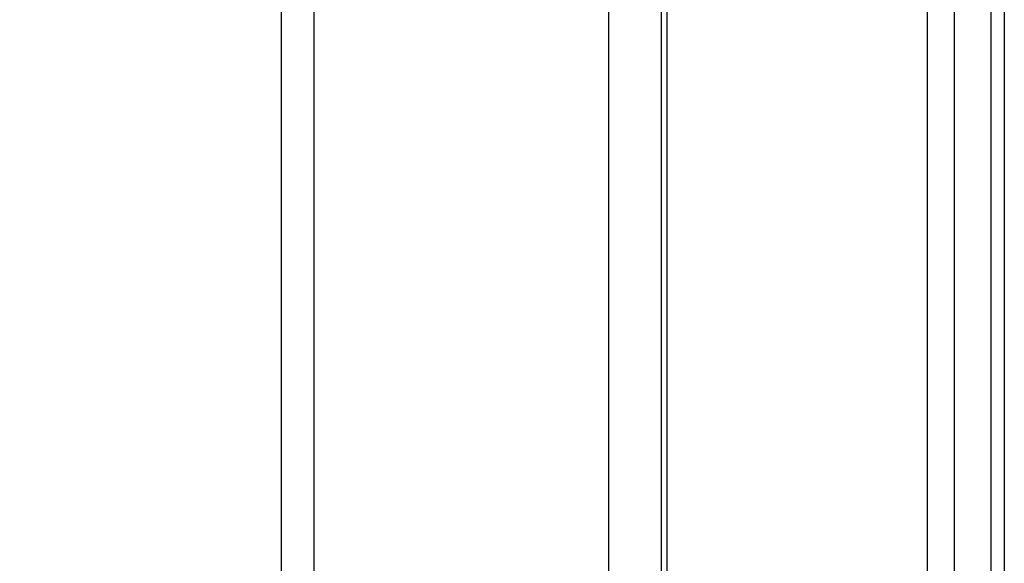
# Model space of a CAD drawing. Header units: millimetres. Extents: x 20 to 22981, y 40 to 19992.
# Tile 27 of 158: x 6606 to 6708, y 5928 to 5984. Entities that reach past the tile are written whole.
import ezdxf

# ---------------------------------------------------------------- set-up
doc = ezdxf.new("R2010")
doc.units = ezdxf.units.MM
doc.header["$LTSCALE"] = 2
doc.layers.add('COMPONENT_GEOMETRY', color=7, linetype='Continuous')
doc.styles.add('SLDTEXTSTYLE0', font='TXT', dxfattribs={"width": 0.75})
doc.dimstyles.new('SLDDIMSTYLE0', dxfattribs={"dimtxt": 100, "dimasz": 6.604, "dimexe": 0, "dimexo": 0.0625, "dimgap": 25, "dimtad": 0, "dimtih": 1, "dimtoh": 1, "dimdec": 0, "dimrnd": 1e-09, "dimzin": 12, "dimdsep": 46, "dimtxsty": 'SLDTEXTSTYLE0', "dimsah": 1, "dimcen": 0.09, "dimadec": 0, "dimazin": 3, "dimtfac": 1, "dimtdec": 0, "dimtofl": 0, "dimtmove": 0, "dimatfit": 3, "dimfxl": 1, "dimfrac": 2, "dimtolj": 1, "dimtzin": 12, "dimarcsym": 0})

# ---------------------------------------------------------------- blocks, each defined once
blk = doc.blocks.new('_D_4')
at = {"layer": 'COMPONENT_GEOMETRY', "color": 7}
for p, q in [((6638.52, 7959.49), (957.92, 7959.49)), ((964.27, 7959.49), (964.27, 5020.18)), ((727.26, 4999.87), (696.79, 4999.87)), ((696.79, 4999.87), (696.79, 4841.12)), ((1201.29, 4999.87), (1231.76, 4999.87)), ((1231.76, 4999.87), (1231.76, 4841.12)), ((696.79, 4841.12), (727.26, 4841.12)), ((1231.76, 4841.12), (1201.29, 4841.12)), ((964.27, 1752.2), (964.27, 4691.5)), ((5939.95, 1752.2), (957.92, 1752.2))]:
    blk.add_line(p, q, dxfattribs=at)
for points in [[(964.27, 7959.49), (963.26, 7952.89), (965.29, 7952.89)], [(964.27, 1752.2), (965.29, 1758.8), (963.26, 1758.8)]]:
    blk.add_solid(points, dxfattribs=at)
at = {"layer": 'COMPONENT_GEOMETRY', "color": 7, "char_height": 100, "attachment_point": 1, "style": 'SLDTEXTSTYLE0'}
for s, insert in [('10\'2.19"', (727.26, 4970.03)), ('3104mm', (691.5, 4820.41))]:
    blk.add_mtext(s, dxfattribs=dict(at, insert=insert))

msp = doc.modelspace()

# ---------------------------------------------------------------- linework, layer by layer
at = {"color": 7, "linetype": 'Continuous', "lineweight": 25}
for p, q in [((6633.39, 5905.35), (6633.39, 6410.02)), ((6672.65, 6410.02), (6672.65, 5911.6)), ((6706.75, 6410.02), (6706.75, 5899.18))]:
    msp.add_line(p, q, dxfattribs=at)
at = {"color": 8, "linetype": 'Continuous', "lineweight": 25}
for p, q in [((6636.74, 6410.02), (6636.74, 5905.15)), ((6667.23, 5908.63), (6667.23, 6410.02)), ((6673.24, 6410.02), (6673.24, 5911.82)), ((6700.18, 5907.27), (6700.18, 6410.02)), ((6702.97, 6410.02), (6702.97, 5904.34)), ((6708.14, 6410.02), (6708.14, 5896.62))]:
    msp.add_line(p, q, dxfattribs=at)

# ---------------------------------------------------------------- dimensions: what is measured, and where the dimension line sits
at = {"layer": 'COMPONENT_GEOMETRY', "color": 7}
dim = msp.add_linear_dim(base=(964.27, 7959.49), p1=(5942.49, 1752.2), p2=(6641.06, 7959.49), angle=90, dimstyle='SLDDIMSTYLE0', dxfattribs=at)
dim.commit()
dim.dimension.update_dxf_attribs({"geometry": '_D_4', "text_midpoint": (964.27, 4855.84), "dimtype": 160})

doc.saveas('drawing.dxf')
